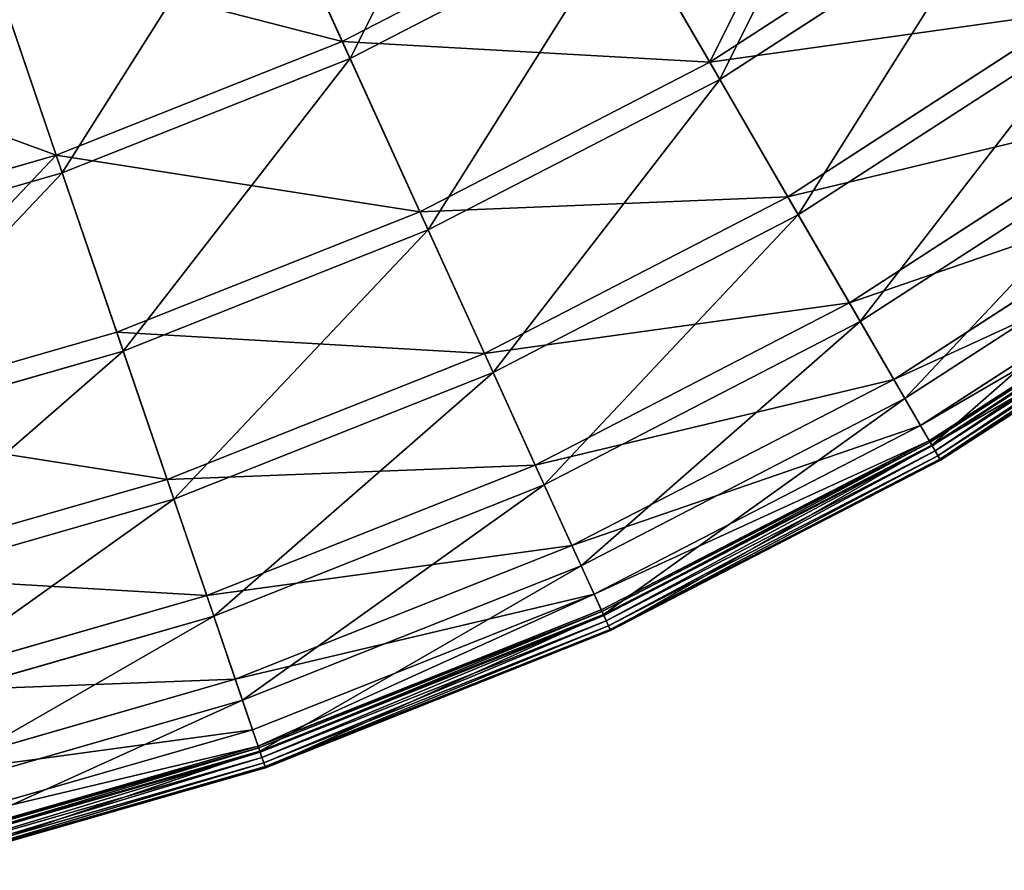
# Model space of a CAD drawing. Extents: x 0 to 1230, y 0 to 270.
# Tile 214 of 245: x 1130 to 1165, y 4 to 34. Entities that reach past the tile are written whole.
import ezdxf

# ---------------------------------------------------------------- set-up
doc = ezdxf.new("R2010")
doc.units = 0
doc.layers.get('0').update_dxf_attribs({"color": 13, "linetype": 'CONTINUOUS'})

# ---------------------------------------------------------------- blocks, each defined once
blk = doc.blocks.new('GROUP_6')
for p, q in [((181.593, 33.146, 73.557), (178.382, 40.198, 83.993)), ((181.872, 32.534, 74.007), (178.641, 39.629, 84.507)), ((194.722, 32.404, 62.412), (204.506, 38.738, 62.412)), ((181.593, 33.146, 73.557), (191.368, 38.19, 73.557)), ((194.722, 32.404, 62.412), (191.368, 38.19, 73.557)), ((204.923, 38.159, 62.794), (195.08, 31.787, 62.794)), ((191.705, 37.608, 74.007), (181.872, 32.534, 74.007)), ((195.08, 31.787, 62.794), (191.705, 37.608, 74.007)), ((171.372, 29.084, 73.557), (168.867, 36.418, 83.993)), ((169.069, 35.826, 84.507), (171.589, 28.448, 74.007)), ((197.512, 27.593, 50.667), (207.754, 34.224, 50.667)), ((208.191, 33.617, 50.977), (197.887, 26.946, 50.977)), ((171.372, 29.084, 73.557), (181.593, 33.146, 73.557)), ((184.365, 27.059, 62.412), (181.593, 33.146, 73.557)), ((181.872, 32.534, 74.007), (171.589, 28.448, 74.007)), ((184.661, 26.41, 62.794), (181.872, 32.534, 74.007)), ((184.365, 27.059, 62.412), (194.722, 32.404, 62.412)), ((197.512, 27.593, 50.667), (194.722, 32.404, 62.412)), ((195.08, 31.787, 62.794), (184.661, 26.41, 62.794)), ((197.887, 26.946, 50.977), (195.08, 31.787, 62.794)), ((199.711, 23.802, 38.433), (210.313, 30.666, 38.433)), ((210.766, 30.038, 38.668), (200.099, 23.132, 38.668)), ((160.802, 26.044, 73.557), (171.372, 29.084, 73.557)), ((173.534, 22.755, 62.412), (171.372, 29.084, 73.557)), ((171.589, 28.448, 74.007), (160.956, 25.39, 74.007)), ((171.589, 28.448, 74.007), (173.764, 22.08, 62.794)), ((201.296, 21.067, 25.83), (212.159, 28.1, 25.83)), ((186.67, 21.998, 50.667), (197.512, 27.593, 50.667)), ((199.711, 23.802, 38.433), (197.512, 27.593, 50.667)), ((212.623, 27.456, 25.988), (201.694, 20.381, 25.988)), ((173.534, 22.755, 62.412), (184.365, 27.059, 62.412)), ((186.67, 21.998, 50.667), (184.365, 27.059, 62.412)), ((197.887, 26.946, 50.977), (186.98, 21.317, 50.977)), ((200.099, 23.132, 38.668), (197.887, 26.946, 50.977)), ((184.661, 26.41, 62.794), (173.764, 22.08, 62.794)), ((186.98, 21.317, 50.977), (184.661, 26.41, 62.794)), ((202.254, 19.416, 12.977), (213.274, 26.551, 12.977)), ((202.565, 18.879, 0.363), (213.636, 26.047, 0.363)), ((213.674, 25.995, 0.165), (202.597, 18.824, 0.165)), ((213.744, 25.897, 13.057), (202.658, 18.719, 13.057)), ((213.764, 25.87, 0.024), (202.675, 18.69, 0.024)), ((202.777, 18.513, -0.02), (213.884, 25.704, -0.02)), ((202.877, 18.341, 0.044), (214, 25.542, 0.044)), ((202.948, 18.219, 0.199), (214.082, 25.428, 0.199)), ((202.97, 18.181, 0.403), (214.108, 25.392, 0.403)), ((188.486, 18.009, 38.433), (199.711, 23.802, 38.433)), ((201.296, 21.067, 25.83), (199.711, 23.802, 38.433)), ((200.099, 23.132, 38.668), (188.807, 17.305, 38.668)), ((201.694, 20.381, 25.988), (200.099, 23.132, 38.668)), ((162.333, 19.534, 62.412), (173.534, 22.755, 62.412)), ((175.331, 17.492, 50.667), (173.534, 22.755, 62.412)), ((173.764, 22.08, 62.794), (162.496, 18.84, 62.794)), ((173.764, 22.08, 62.794), (175.573, 16.785, 50.977)), ((175.331, 17.492, 50.667), (186.67, 21.998, 50.667)), ((188.486, 18.009, 38.433), (186.67, 21.998, 50.667)), ((186.98, 21.317, 50.977), (175.573, 16.785, 50.977)), ((188.807, 17.305, 38.668), (186.98, 21.317, 50.977)), ((189.796, 15.133, 25.83), (201.296, 21.067, 25.83)), ((202.254, 19.416, 12.977), (201.296, 21.067, 25.83)), ((201.694, 20.381, 25.988), (190.125, 14.41, 25.988)), ((202.658, 18.719, 13.057), (201.694, 20.381, 25.988)), ((190.587, 13.395, 12.977), (202.254, 19.416, 12.977)), ((202.565, 18.879, 0.363), (202.254, 19.416, 12.977)), ((190.844, 12.831, 0.363), (202.565, 18.879, 0.363)), ((202.597, 18.824, 0.165), (190.871, 12.773, 0.165)), ((202.658, 18.719, 13.057), (190.921, 12.663, 13.057)), ((202.675, 18.69, 0.024), (190.935, 12.632, 0.024)), ((202.565, 18.879, 0.363), (202.597, 18.824, 0.165)), ((202.597, 18.824, 0.165), (202.675, 18.69, 0.024)), ((202.97, 18.181, 0.403), (202.658, 18.719, 13.057)), ((202.675, 18.69, 0.024), (202.777, 18.513, -0.02)), ((191.02, 12.445, -0.02), (202.777, 18.513, -0.02)), ((191.102, 12.264, 0.044), (202.877, 18.341, 0.044)), ((202.877, 18.341, 0.044), (202.777, 18.513, -0.02)), ((202.948, 18.219, 0.199), (202.877, 18.341, 0.044)), ((176.748, 13.345, 38.433), (188.486, 18.009, 38.433)), ((189.796, 15.133, 25.83), (188.486, 18.009, 38.433)), ((191.161, 12.136, 0.199), (202.948, 18.219, 0.199)), ((191.179, 12.096, 0.403), (202.97, 18.181, 0.403)), ((202.97, 18.181, 0.403), (202.948, 18.219, 0.199)), ((163.606, 14.12, 50.667), (175.331, 17.492, 50.667)), ((176.748, 13.345, 38.433), (175.331, 17.492, 50.667)), ((188.807, 17.305, 38.668), (176.998, 12.612, 38.668)), ((190.125, 14.41, 25.988), (188.807, 17.305, 38.668)), ((175.573, 16.785, 50.977), (163.777, 13.392, 50.977)), ((175.573, 16.785, 50.977), (176.998, 12.612, 38.668)), ((177.77, 10.354, 25.83), (189.796, 15.133, 25.83)), ((190.587, 13.395, 12.977), (189.796, 15.133, 25.83)), ((190.125, 14.41, 25.988), (178.026, 9.603, 25.988)), ((190.921, 12.663, 13.057), (190.125, 14.41, 25.988)), ((178.387, 8.548, 12.977), (190.587, 13.395, 12.977)), ((190.844, 12.831, 0.363), (190.587, 13.395, 12.977)), ((164.609, 9.854, 38.433), (176.748, 13.345, 38.433)), ((177.77, 10.354, 25.83), (176.748, 13.345, 38.433)), ((178.587, 7.96, 0.363), (190.844, 12.831, 0.363)), ((190.871, 12.773, 0.165), (178.608, 7.9, 0.165)), ((190.844, 12.831, 0.363), (190.871, 12.773, 0.165)), ((190.871, 12.773, 0.165), (190.935, 12.632, 0.024)), ((176.998, 12.612, 38.668), (164.786, 9.1, 38.668)), ((176.998, 12.612, 38.668), (178.026, 9.603, 25.988)), ((190.921, 12.663, 13.057), (178.647, 7.785, 13.057)), ((190.935, 12.632, 0.024), (178.658, 7.753, 0.024)), ((178.724, 7.56, -0.02), (191.02, 12.445, -0.02)), ((191.179, 12.096, 0.403), (190.921, 12.663, 13.057)), ((190.935, 12.632, 0.024), (191.02, 12.445, -0.02)), ((191.102, 12.264, 0.044), (191.02, 12.445, -0.02)), ((178.788, 7.371, 0.044), (191.102, 12.264, 0.044)), ((178.834, 7.238, 0.199), (191.161, 12.136, 0.199)), ((178.848, 7.196, 0.403), (191.179, 12.096, 0.403)), ((191.161, 12.136, 0.199), (191.102, 12.264, 0.044)), ((191.179, 12.096, 0.403), (191.161, 12.136, 0.199)), ((165.333, 6.777, 25.83), (177.77, 10.354, 25.83)), ((178.387, 8.548, 12.977), (177.77, 10.354, 25.83)), ((178.026, 9.603, 25.988), (165.514, 6.004, 25.988)), ((178.026, 9.603, 25.988), (178.647, 7.785, 13.057)), ((165.77, 4.919, 12.977), (178.387, 8.548, 12.977)), ((178.587, 7.96, 0.363), (178.387, 8.548, 12.977)), ((165.912, 4.315, 0.363), (178.587, 7.96, 0.363)), ((178.608, 7.9, 0.165), (165.926, 4.253, 0.165)), ((178.647, 7.785, 13.057), (165.954, 4.135, 13.057)), ((178.658, 7.753, 0.024), (165.962, 4.102, 0.024)), ((178.587, 7.96, 0.363), (178.608, 7.9, 0.165)), ((178.608, 7.9, 0.165), (178.658, 7.753, 0.024)), ((178.647, 7.785, 13.057), (178.848, 7.196, 0.403)), ((178.658, 7.753, 0.024), (178.724, 7.56, -0.02)), ((166.008, 3.903, -0.02), (178.724, 7.56, -0.02)), ((178.788, 7.371, 0.044), (178.724, 7.56, -0.02)), ((166.054, 3.709, 0.044), (178.788, 7.371, 0.044)), ((166.086, 3.572, 0.199), (178.834, 7.238, 0.199)), ((166.096, 3.529, 0.403), (178.848, 7.196, 0.403)), ((178.834, 7.238, 0.199), (178.788, 7.371, 0.044)), ((178.848, 7.196, 0.403), (178.834, 7.238, 0.199))]:
    blk.add_line(p, q)
mesh = blk.add_polyface()
corners = [(214.093, 45.466, 62.794), (208.191, 33.617, 50.977), (217.79, 41.265, 50.977), (204.923, 38.159, 62.794)]
mesh.append_faces([[corners[k] for k in face] for face in [(0, 1, 2), (1, 0, 3)]], dxfattribs={"vtx0": -1})
mesh = blk.add_polyface()
corners = [(178.382, 40.198, 83.993), (191.368, 38.19, 73.557), (181.593, 33.146, 73.557), (187.48, 44.893, 83.993)]
mesh.append_faces([[corners[k] for k in face] for face in [(0, 1, 2), (1, 0, 3)]], dxfattribs={"vtx0": -1})
mesh = blk.add_polyface()
corners = [(187.794, 44.353, 84.507), (181.872, 32.534, 74.007), (191.705, 37.608, 74.007), (178.641, 39.629, 84.507)]
mesh.append_faces([[corners[k] for k in face] for face in [(0, 1, 2), (1, 0, 3)]], dxfattribs={"vtx0": -1})
mesh = blk.add_polyface()
corners = [(194.722, 32.404, 62.412), (200.6, 44.167, 73.557), (204.506, 38.738, 62.412), (191.368, 38.19, 73.557)]
mesh.append_faces([[corners[k] for k in face] for face in [(0, 1, 2), (1, 0, 3)]], dxfattribs={"vtx0": -1})
mesh = blk.add_polyface()
corners = [(200.993, 43.621, 74.007), (195.08, 31.787, 62.794), (204.923, 38.159, 62.794), (191.705, 37.608, 74.007)]
mesh.append_faces([[corners[k] for k in face] for face in [(0, 1, 2), (1, 0, 3)]], dxfattribs={"vtx0": -1})
mesh = blk.add_polyface()
corners = [(168.867, 36.418, 83.993), (181.593, 33.146, 73.557), (171.372, 29.084, 73.557), (178.382, 40.198, 83.993)]
mesh.append_faces([[corners[k] for k in face] for face in [(0, 1, 2), (1, 0, 3)]], dxfattribs={"vtx0": -1})
mesh = blk.add_polyface()
corners = [(178.641, 39.629, 84.507), (171.589, 28.448, 74.007), (181.872, 32.534, 74.007), (169.069, 35.826, 84.507)]
mesh.append_faces([[corners[k] for k in face] for face in [(0, 1, 2), (1, 0, 3)]], dxfattribs={"vtx0": -1})
mesh = blk.add_polyface()
corners = [(194.722, 32.404, 62.412), (207.754, 34.224, 50.667), (197.512, 27.593, 50.667), (204.506, 38.738, 62.412)]
mesh.append_faces([[corners[k] for k in face] for face in [(0, 1, 2), (1, 0, 3)]], dxfattribs={"vtx0": -1})
mesh = blk.add_polyface()
corners = [(181.593, 33.146, 73.557), (194.722, 32.404, 62.412), (184.365, 27.059, 62.412), (191.368, 38.19, 73.557)]
mesh.append_faces([[corners[k] for k in face] for face in [(0, 1, 2), (1, 0, 3)]], dxfattribs={"vtx0": -1})
mesh = blk.add_polyface()
corners = [(204.923, 38.159, 62.794), (197.887, 26.946, 50.977), (208.191, 33.617, 50.977), (195.08, 31.787, 62.794)]
mesh.append_faces([[corners[k] for k in face] for face in [(0, 1, 2), (1, 0, 3)]], dxfattribs={"vtx0": -1})
mesh = blk.add_polyface()
corners = [(191.705, 37.608, 74.007), (184.661, 26.41, 62.794), (195.08, 31.787, 62.794), (181.872, 32.534, 74.007)]
mesh.append_faces([[corners[k] for k in face] for face in [(0, 1, 2), (1, 0, 3)]], dxfattribs={"vtx0": -1})
mesh = blk.add_polyface()
corners = [(159.028, 33.588, 83.993), (171.372, 29.084, 73.557), (160.802, 26.044, 73.557), (168.867, 36.418, 83.993)]
mesh.append_faces([[corners[k] for k in face] for face in [(0, 1, 2), (1, 0, 3)]], dxfattribs={"vtx0": -1})
mesh = blk.add_polyface()
corners = [(169.069, 35.826, 84.507), (160.956, 25.39, 74.007), (171.589, 28.448, 74.007), (159.171, 32.979, 84.507)]
mesh.append_faces([[corners[k] for k in face] for face in [(0, 1, 2), (1, 0, 3)]], dxfattribs={"vtx0": -1})
mesh = blk.add_polyface()
corners = [(197.512, 27.593, 50.667), (210.313, 30.666, 38.433), (199.711, 23.802, 38.433), (207.754, 34.224, 50.667)]
mesh.append_faces([[corners[k] for k in face] for face in [(0, 1, 2), (1, 0, 3)]], dxfattribs={"vtx0": -1})
mesh = blk.add_polyface()
corners = [(208.191, 33.617, 50.977), (200.099, 23.132, 38.668), (210.766, 30.038, 38.668), (197.887, 26.946, 50.977)]
mesh.append_faces([[corners[k] for k in face] for face in [(0, 1, 2), (1, 0, 3)]], dxfattribs={"vtx0": -1})
mesh = blk.add_polyface()
corners = [(171.372, 29.084, 73.557), (184.365, 27.059, 62.412), (173.534, 22.755, 62.412), (181.593, 33.146, 73.557)]
mesh.append_faces([[corners[k] for k in face] for face in [(0, 1, 2), (1, 0, 3)]], dxfattribs={"vtx0": -1})
mesh = blk.add_polyface()
corners = [(181.872, 32.534, 74.007), (173.764, 22.08, 62.794), (184.661, 26.41, 62.794), (171.589, 28.448, 74.007)]
mesh.append_faces([[corners[k] for k in face] for face in [(0, 1, 2), (1, 0, 3)]], dxfattribs={"vtx0": -1})
mesh = blk.add_polyface()
corners = [(184.365, 27.059, 62.412), (197.512, 27.593, 50.667), (186.67, 21.998, 50.667), (194.722, 32.404, 62.412)]
mesh.append_faces([[corners[k] for k in face] for face in [(0, 1, 2), (1, 0, 3)]], dxfattribs={"vtx0": -1})
mesh = blk.add_polyface()
corners = [(195.08, 31.787, 62.794), (186.98, 21.317, 50.977), (197.887, 26.946, 50.977), (184.661, 26.41, 62.794)]
mesh.append_faces([[corners[k] for k in face] for face in [(0, 1, 2), (1, 0, 3)]], dxfattribs={"vtx0": -1})
mesh = blk.add_polyface()
corners = [(199.711, 23.802, 38.433), (212.159, 28.1, 25.83), (201.296, 21.067, 25.83), (210.313, 30.666, 38.433)]
mesh.append_faces([[corners[k] for k in face] for face in [(0, 1, 2), (1, 0, 3)]], dxfattribs={"vtx0": -1})
mesh = blk.add_polyface()
corners = [(210.766, 30.038, 38.668), (201.694, 20.381, 25.988), (212.623, 27.456, 25.988), (200.099, 23.132, 38.668)]
mesh.append_faces([[corners[k] for k in face] for face in [(0, 1, 2), (1, 0, 3)]], dxfattribs={"vtx0": -1})
mesh = blk.add_polyface()
corners = [(162.333, 19.534, 62.412), (171.372, 29.084, 73.557), (173.534, 22.755, 62.412), (160.802, 26.044, 73.557)]
mesh.append_faces([[corners[k] for k in face] for face in [(0, 1, 2), (1, 0, 3)]], dxfattribs={"vtx0": -1})
mesh = blk.add_polyface()
corners = [(171.589, 28.448, 74.007), (162.496, 18.84, 62.794), (173.764, 22.08, 62.794), (160.956, 25.39, 74.007)]
mesh.append_faces([[corners[k] for k in face] for face in [(0, 1, 2), (1, 0, 3)]], dxfattribs={"vtx0": -1})
mesh = blk.add_polyface()
corners = [(201.296, 21.067, 25.83), (213.274, 26.551, 12.977), (202.254, 19.416, 12.977), (212.159, 28.1, 25.83)]
mesh.append_faces([[corners[k] for k in face] for face in [(0, 1, 2), (1, 0, 3)]], dxfattribs={"vtx0": -1})
mesh = blk.add_polyface()
corners = [(186.67, 21.998, 50.667), (199.711, 23.802, 38.433), (188.486, 18.009, 38.433), (197.512, 27.593, 50.667)]
mesh.append_faces([[corners[k] for k in face] for face in [(0, 1, 2), (1, 0, 3)]], dxfattribs={"vtx0": -1})
mesh = blk.add_polyface()
corners = [(212.623, 27.456, 25.988), (202.658, 18.719, 13.057), (213.744, 25.897, 13.057), (201.694, 20.381, 25.988)]
mesh.append_faces([[corners[k] for k in face] for face in [(0, 1, 2), (1, 0, 3)]], dxfattribs={"vtx0": -1})
mesh = blk.add_polyface()
corners = [(173.534, 22.755, 62.412), (186.67, 21.998, 50.667), (175.331, 17.492, 50.667), (184.365, 27.059, 62.412)]
mesh.append_faces([[corners[k] for k in face] for face in [(0, 1, 2), (1, 0, 3)]], dxfattribs={"vtx0": -1})
mesh = blk.add_polyface()
corners = [(197.887, 26.946, 50.977), (188.807, 17.305, 38.668), (200.099, 23.132, 38.668), (186.98, 21.317, 50.977)]
mesh.append_faces([[corners[k] for k in face] for face in [(0, 1, 2), (1, 0, 3)]], dxfattribs={"vtx0": -1})
mesh = blk.add_polyface()
corners = [(184.661, 26.41, 62.794), (175.573, 16.785, 50.977), (186.98, 21.317, 50.977), (173.764, 22.08, 62.794)]
mesh.append_faces([[corners[k] for k in face] for face in [(0, 1, 2), (1, 0, 3)]], dxfattribs={"vtx0": -1})
mesh = blk.add_polyface()
corners = [(202.254, 19.416, 12.977), (213.636, 26.047, 0.363), (202.565, 18.879, 0.363), (213.274, 26.551, 12.977)]
mesh.append_faces([[corners[k] for k in face] for face in [(0, 1, 2), (1, 0, 3)]], dxfattribs={"vtx0": -1})
mesh = blk.add_polyface()
corners = [(202.565, 18.879, 0.363), (213.674, 25.995, 0.165), (202.597, 18.824, 0.165), (213.636, 26.047, 0.363)]
mesh.append_faces([[corners[k] for k in face] for face in [(0, 1, 2), (1, 0, 3)]], dxfattribs={"vtx0": -1})
mesh = blk.add_polyface()
corners = [(213.674, 25.995, 0.165), (202.675, 18.69, 0.024), (202.597, 18.824, 0.165), (213.764, 25.87, 0.024)]
mesh.append_faces([[corners[k] for k in face] for face in [(0, 1, 2), (1, 0, 3)]], dxfattribs={"vtx0": -1})
mesh = blk.add_polyface()
corners = [(214.108, 25.392, 0.403), (202.658, 18.719, 13.057), (202.97, 18.181, 0.403), (213.744, 25.897, 13.057)]
mesh.append_faces([[corners[k] for k in face] for face in [(0, 1, 2), (1, 0, 3)]], dxfattribs={"vtx0": -1})
mesh = blk.add_polyface()
corners = [(213.764, 25.87, 0.024), (202.777, 18.513, -0.02), (202.675, 18.69, 0.024), (213.884, 25.704, -0.02)]
mesh.append_faces([[corners[k] for k in face] for face in [(0, 1, 2), (1, 0, 3)]], dxfattribs={"vtx0": -1})
mesh = blk.add_polyface()
corners = [(213.884, 25.704, -0.02), (202.877, 18.341, 0.044), (202.777, 18.513, -0.02), (214, 25.542, 0.044)]
mesh.append_faces([[corners[k] for k in face] for face in [(0, 1, 2), (1, 0, 3)]], dxfattribs={"vtx0": -1})
mesh = blk.add_polyface()
corners = [(214, 25.542, 0.044), (202.948, 18.219, 0.199), (202.877, 18.341, 0.044), (214.082, 25.428, 0.199)]
mesh.append_faces([[corners[k] for k in face] for face in [(0, 1, 2), (1, 0, 3)]], dxfattribs={"vtx0": -1})
mesh = blk.add_polyface()
corners = [(214.108, 25.392, 0.403), (202.948, 18.219, 0.199), (214.082, 25.428, 0.199), (202.97, 18.181, 0.403)]
mesh.append_faces([[corners[k] for k in face] for face in [(0, 1, 2), (1, 0, 3)]], dxfattribs={"vtx0": -1})
mesh = blk.add_polyface()
corners = [(188.486, 18.009, 38.433), (201.296, 21.067, 25.83), (189.796, 15.133, 25.83), (199.711, 23.802, 38.433)]
mesh.append_faces([[corners[k] for k in face] for face in [(0, 1, 2), (1, 0, 3)]], dxfattribs={"vtx0": -1})
mesh = blk.add_polyface()
corners = [(200.099, 23.132, 38.668), (190.125, 14.41, 25.988), (201.694, 20.381, 25.988), (188.807, 17.305, 38.668)]
mesh.append_faces([[corners[k] for k in face] for face in [(0, 1, 2), (1, 0, 3)]], dxfattribs={"vtx0": -1})
mesh = blk.add_polyface()
corners = [(162.333, 19.534, 62.412), (175.331, 17.492, 50.667), (163.606, 14.12, 50.667), (173.534, 22.755, 62.412)]
mesh.append_faces([[corners[k] for k in face] for face in [(0, 1, 2), (1, 0, 3)]], dxfattribs={"vtx0": -1})
mesh = blk.add_polyface()
corners = [(173.764, 22.08, 62.794), (163.777, 13.392, 50.977), (175.573, 16.785, 50.977), (162.496, 18.84, 62.794)]
mesh.append_faces([[corners[k] for k in face] for face in [(0, 1, 2), (1, 0, 3)]], dxfattribs={"vtx0": -1})
mesh = blk.add_polyface()
corners = [(175.331, 17.492, 50.667), (188.486, 18.009, 38.433), (176.748, 13.345, 38.433), (186.67, 21.998, 50.667)]
mesh.append_faces([[corners[k] for k in face] for face in [(0, 1, 2), (1, 0, 3)]], dxfattribs={"vtx0": -1})
mesh = blk.add_polyface()
corners = [(186.98, 21.317, 50.977), (176.998, 12.612, 38.668), (188.807, 17.305, 38.668), (175.573, 16.785, 50.977)]
mesh.append_faces([[corners[k] for k in face] for face in [(0, 1, 2), (1, 0, 3)]], dxfattribs={"vtx0": -1})
mesh = blk.add_polyface()
corners = [(189.796, 15.133, 25.83), (202.254, 19.416, 12.977), (190.587, 13.395, 12.977), (201.296, 21.067, 25.83)]
mesh.append_faces([[corners[k] for k in face] for face in [(0, 1, 2), (1, 0, 3)]], dxfattribs={"vtx0": -1})
mesh = blk.add_polyface()
corners = [(201.694, 20.381, 25.988), (190.921, 12.663, 13.057), (202.658, 18.719, 13.057), (190.125, 14.41, 25.988)]
mesh.append_faces([[corners[k] for k in face] for face in [(0, 1, 2), (1, 0, 3)]], dxfattribs={"vtx0": -1})
mesh = blk.add_polyface()
corners = [(190.587, 13.395, 12.977), (202.565, 18.879, 0.363), (190.844, 12.831, 0.363), (202.254, 19.416, 12.977)]
mesh.append_faces([[corners[k] for k in face] for face in [(0, 1, 2), (1, 0, 3)]], dxfattribs={"vtx0": -1})
mesh = blk.add_polyface()
corners = [(190.871, 12.773, 0.165), (202.565, 18.879, 0.363), (202.597, 18.824, 0.165), (190.844, 12.831, 0.363)]
mesh.append_faces([[corners[k] for k in face] for face in [(0, 1, 2), (1, 0, 3)]], dxfattribs={"vtx0": -1})
mesh = blk.add_polyface()
corners = [(202.597, 18.824, 0.165), (190.935, 12.632, 0.024), (190.871, 12.773, 0.165), (202.675, 18.69, 0.024)]
mesh.append_faces([[corners[k] for k in face] for face in [(0, 1, 2), (1, 0, 3)]], dxfattribs={"vtx0": -1})
mesh = blk.add_polyface()
corners = [(202.658, 18.719, 13.057), (191.179, 12.096, 0.403), (202.97, 18.181, 0.403), (190.921, 12.663, 13.057)]
mesh.append_faces([[corners[k] for k in face] for face in [(0, 1, 2), (1, 0, 3)]], dxfattribs={"vtx0": -1})
mesh = blk.add_polyface()
corners = [(202.675, 18.69, 0.024), (191.02, 12.445, -0.02), (190.935, 12.632, 0.024), (202.777, 18.513, -0.02)]
mesh.append_faces([[corners[k] for k in face] for face in [(0, 1, 2), (1, 0, 3)]], dxfattribs={"vtx0": -1})
mesh = blk.add_polyface()
corners = [(202.777, 18.513, -0.02), (191.102, 12.264, 0.044), (191.02, 12.445, -0.02), (202.877, 18.341, 0.044)]
mesh.append_faces([[corners[k] for k in face] for face in [(0, 1, 2), (1, 0, 3)]], dxfattribs={"vtx0": -1})
mesh = blk.add_polyface()
corners = [(202.877, 18.341, 0.044), (191.161, 12.136, 0.199), (191.102, 12.264, 0.044), (202.948, 18.219, 0.199)]
mesh.append_faces([[corners[k] for k in face] for face in [(0, 1, 2), (1, 0, 3)]], dxfattribs={"vtx0": -1})
mesh = blk.add_polyface()
corners = [(176.748, 13.345, 38.433), (189.796, 15.133, 25.83), (177.77, 10.354, 25.83), (188.486, 18.009, 38.433)]
mesh.append_faces([[corners[k] for k in face] for face in [(0, 1, 2), (1, 0, 3)]], dxfattribs={"vtx0": -1})
mesh = blk.add_polyface()
corners = [(202.948, 18.219, 0.199), (191.179, 12.096, 0.403), (191.161, 12.136, 0.199), (202.97, 18.181, 0.403)]
mesh.append_faces([[corners[k] for k in face] for face in [(0, 1, 2), (1, 0, 3)]], dxfattribs={"vtx0": -1})
mesh = blk.add_polyface()
corners = [(163.606, 14.12, 50.667), (176.748, 13.345, 38.433), (164.609, 9.854, 38.433), (175.331, 17.492, 50.667)]
mesh.append_faces([[corners[k] for k in face] for face in [(0, 1, 2), (1, 0, 3)]], dxfattribs={"vtx0": -1})
mesh = blk.add_polyface()
corners = [(188.807, 17.305, 38.668), (178.026, 9.603, 25.988), (190.125, 14.41, 25.988), (176.998, 12.612, 38.668)]
mesh.append_faces([[corners[k] for k in face] for face in [(0, 1, 2), (1, 0, 3)]], dxfattribs={"vtx0": -1})
mesh = blk.add_polyface()
corners = [(175.573, 16.785, 50.977), (164.786, 9.1, 38.668), (176.998, 12.612, 38.668), (163.777, 13.392, 50.977)]
mesh.append_faces([[corners[k] for k in face] for face in [(0, 1, 2), (1, 0, 3)]], dxfattribs={"vtx0": -1})
mesh = blk.add_polyface()
corners = [(177.77, 10.354, 25.83), (190.587, 13.395, 12.977), (178.387, 8.548, 12.977), (189.796, 15.133, 25.83)]
mesh.append_faces([[corners[k] for k in face] for face in [(0, 1, 2), (1, 0, 3)]], dxfattribs={"vtx0": -1})
mesh = blk.add_polyface()
corners = [(190.125, 14.41, 25.988), (178.647, 7.785, 13.057), (190.921, 12.663, 13.057), (178.026, 9.603, 25.988)]
mesh.append_faces([[corners[k] for k in face] for face in [(0, 1, 2), (1, 0, 3)]], dxfattribs={"vtx0": -1})
mesh = blk.add_polyface()
corners = [(178.587, 7.96, 0.363), (190.587, 13.395, 12.977), (190.844, 12.831, 0.363), (178.387, 8.548, 12.977)]
mesh.append_faces([[corners[k] for k in face] for face in [(0, 1, 2), (1, 0, 3)]], dxfattribs={"vtx0": -1})
mesh = blk.add_polyface()
corners = [(164.609, 9.854, 38.433), (177.77, 10.354, 25.83), (165.333, 6.777, 25.83), (176.748, 13.345, 38.433)]
mesh.append_faces([[corners[k] for k in face] for face in [(0, 1, 2), (1, 0, 3)]], dxfattribs={"vtx0": -1})
mesh = blk.add_polyface()
corners = [(178.587, 7.96, 0.363), (190.871, 12.773, 0.165), (178.608, 7.9, 0.165), (190.844, 12.831, 0.363)]
mesh.append_faces([[corners[k] for k in face] for face in [(0, 1, 2), (1, 0, 3)]], dxfattribs={"vtx0": -1})
mesh = blk.add_polyface()
corners = [(190.871, 12.773, 0.165), (178.658, 7.753, 0.024), (178.608, 7.9, 0.165), (190.935, 12.632, 0.024)]
mesh.append_faces([[corners[k] for k in face] for face in [(0, 1, 2), (1, 0, 3)]], dxfattribs={"vtx0": -1})
mesh = blk.add_polyface()
corners = [(176.998, 12.612, 38.668), (165.514, 6.004, 25.988), (178.026, 9.603, 25.988), (164.786, 9.1, 38.668)]
mesh.append_faces([[corners[k] for k in face] for face in [(0, 1, 2), (1, 0, 3)]], dxfattribs={"vtx0": -1})
mesh = blk.add_polyface()
corners = [(190.921, 12.663, 13.057), (178.848, 7.196, 0.403), (191.179, 12.096, 0.403), (178.647, 7.785, 13.057)]
mesh.append_faces([[corners[k] for k in face] for face in [(0, 1, 2), (1, 0, 3)]], dxfattribs={"vtx0": -1})
mesh = blk.add_polyface()
corners = [(190.935, 12.632, 0.024), (178.724, 7.56, -0.02), (178.658, 7.753, 0.024), (191.02, 12.445, -0.02)]
mesh.append_faces([[corners[k] for k in face] for face in [(0, 1, 2), (1, 0, 3)]], dxfattribs={"vtx0": -1})
mesh = blk.add_polyface()
corners = [(191.02, 12.445, -0.02), (178.788, 7.371, 0.044), (178.724, 7.56, -0.02), (191.102, 12.264, 0.044)]
mesh.append_faces([[corners[k] for k in face] for face in [(0, 1, 2), (1, 0, 3)]], dxfattribs={"vtx0": -1})
mesh = blk.add_polyface()
corners = [(191.102, 12.264, 0.044), (178.834, 7.238, 0.199), (178.788, 7.371, 0.044), (191.161, 12.136, 0.199)]
mesh.append_faces([[corners[k] for k in face] for face in [(0, 1, 2), (1, 0, 3)]], dxfattribs={"vtx0": -1})
mesh = blk.add_polyface()
corners = [(191.161, 12.136, 0.199), (178.848, 7.196, 0.403), (178.834, 7.238, 0.199), (191.179, 12.096, 0.403)]
mesh.append_faces([[corners[k] for k in face] for face in [(0, 1, 2), (1, 0, 3)]], dxfattribs={"vtx0": -1})
mesh = blk.add_polyface()
corners = [(165.333, 6.777, 25.83), (178.387, 8.548, 12.977), (165.77, 4.919, 12.977), (177.77, 10.354, 25.83)]
mesh.append_faces([[corners[k] for k in face] for face in [(0, 1, 2), (1, 0, 3)]], dxfattribs={"vtx0": -1})
mesh = blk.add_polyface()
corners = [(178.026, 9.603, 25.988), (165.954, 4.135, 13.057), (178.647, 7.785, 13.057), (165.514, 6.004, 25.988)]
mesh.append_faces([[corners[k] for k in face] for face in [(0, 1, 2), (1, 0, 3)]], dxfattribs={"vtx0": -1})
mesh = blk.add_polyface()
corners = [(165.77, 4.919, 12.977), (178.587, 7.96, 0.363), (165.912, 4.315, 0.363), (178.387, 8.548, 12.977)]
mesh.append_faces([[corners[k] for k in face] for face in [(0, 1, 2), (1, 0, 3)]], dxfattribs={"vtx0": -1})
mesh = blk.add_polyface()
corners = [(165.912, 4.315, 0.363), (178.608, 7.9, 0.165), (165.926, 4.253, 0.165), (178.587, 7.96, 0.363)]
mesh.append_faces([[corners[k] for k in face] for face in [(0, 1, 2), (1, 0, 3)]], dxfattribs={"vtx0": -1})
mesh = blk.add_polyface()
corners = [(178.608, 7.9, 0.165), (165.962, 4.102, 0.024), (165.926, 4.253, 0.165), (178.658, 7.753, 0.024)]
mesh.append_faces([[corners[k] for k in face] for face in [(0, 1, 2), (1, 0, 3)]], dxfattribs={"vtx0": -1})
mesh = blk.add_polyface()
corners = [(178.647, 7.785, 13.057), (166.096, 3.529, 0.403), (178.848, 7.196, 0.403), (165.954, 4.135, 13.057)]
mesh.append_faces([[corners[k] for k in face] for face in [(0, 1, 2), (1, 0, 3)]], dxfattribs={"vtx0": -1})
mesh = blk.add_polyface()
corners = [(178.658, 7.753, 0.024), (166.008, 3.903, -0.02), (165.962, 4.102, 0.024), (178.724, 7.56, -0.02)]
mesh.append_faces([[corners[k] for k in face] for face in [(0, 1, 2), (1, 0, 3)]], dxfattribs={"vtx0": -1})
mesh = blk.add_polyface()
corners = [(178.724, 7.56, -0.02), (166.054, 3.709, 0.044), (166.008, 3.903, -0.02), (178.788, 7.371, 0.044)]
mesh.append_faces([[corners[k] for k in face] for face in [(0, 1, 2), (1, 0, 3)]], dxfattribs={"vtx0": -1})
mesh = blk.add_polyface()
corners = [(178.788, 7.371, 0.044), (166.086, 3.572, 0.199), (166.054, 3.709, 0.044), (178.834, 7.238, 0.199)]
mesh.append_faces([[corners[k] for k in face] for face in [(0, 1, 2), (1, 0, 3)]], dxfattribs={"vtx0": -1})
mesh = blk.add_polyface()
corners = [(178.848, 7.196, 0.403), (166.086, 3.572, 0.199), (178.834, 7.238, 0.199), (166.096, 3.529, 0.403)]
mesh.append_faces([[corners[k] for k in face] for face in [(0, 1, 2), (1, 0, 3)]], dxfattribs={"vtx0": -1})
blk = doc.blocks.new('COMPONENT_3')
blk.add_blockref('GROUP_6', (0, 0))
blk = doc.blocks.new('GROUP_25')
blk.add_blockref('COMPONENT_3', (959.98, -0.02, 0.02))

msp = doc.modelspace()

# ---------------------------------------------------------------- block references
msp.add_blockref('GROUP_25', (0, 0))

doc.saveas('drawing.dxf')
